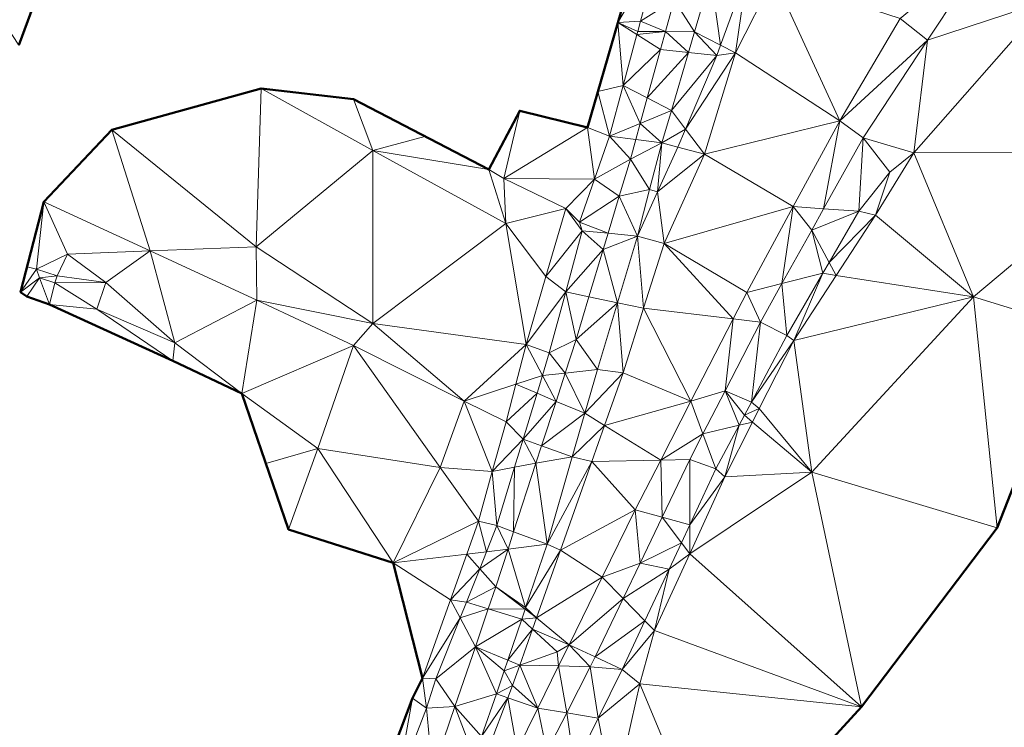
# Model space of a CAD drawing. Header units: metres. Extents: x 3490451 to 6981510, y 5754235 to 11509207.
# Tile 62 of 77: x 3490819 to 3490872, y 5754556 to 5754594. Entities that reach past the tile are written whole.
import ezdxf

# ---------------------------------------------------------------- set-up
doc = ezdxf.new("R2010")
doc.units = ezdxf.units.M
doc.layers.add('Kartierung-05$0$$VERB', color=7, linetype='Continuous', lineweight=18, true_color=0x82563a)

msp = doc.modelspace()

# ---------------------------------------------------------------- linework, layer by layer
at = {"layer": 'Kartierung-05$0$$VERB', "color": 1, "lineweight": 50, "ltscale": 0.02}
for points in [[(3490816.839, 5754535.214), (3490824.281, 5754537.829), (3490829.357, 5754539.435), (3490829.88, 5754545.025), (3490833.618, 5754543.362), (3490836.479, 5754548.133), (3490839.982, 5754557.407), (3490840.517, 5754558.474), (3490838.946, 5754564.665), (3490833.326, 5754566.454), (3490833.326, 5754566.454), (3490830.824, 5754573.734), (3490827.121, 5754575.486), (3490820.512, 5754578.502), (3490819.294, 5754578.942), (3490818.965, 5754579.17), (3490820.207, 5754584.016), (3490823.853, 5754587.865), (3490831.866, 5754590.077), (3490836.826, 5754589.515), (3490844.07, 5754585.737), (3490845.732, 5754588.895), (3490849.357, 5754588.003), (3490852.616, 5754599.236)], [(3490820.565, 5754597.014), (3490818.868, 5754592.409)], [(3490786.991, 5754496.069), (3490790.906, 5754503.359), (3490796.637, 5754506.555), (3490801.394, 5754513.844), (3490805.925, 5754519.332), (3490811.773, 5754522.08), (3490817.989, 5754524.34), (3490825.857, 5754527.595), (3490832.055, 5754528.554), (3490837.954, 5754532.93), (3490843.644, 5754537.183), (3490847.394, 5754540.965), (3490849.802, 5754546.678), (3490856.245, 5754548.413), (3490864.06, 5754556.94), (3490871.341, 5754566.533), (3490875.544, 5754577.233)]]:
    msp.add_lwpolyline(points, dxfattribs=at)
at = {"layer": 'Kartierung-05$0$$VERB'}
for points in [[(3490853.207, 5754597.368, 158.568), (3490850.987, 5754593.62, 158.094), (3490852.616, 5754599.236, 158.626)], [(3490866.127, 5754593.844, 154.09), (3490867.602, 5754592.671, 154.079), (3490871.064, 5754597.908, 153.976)], [(3490867.602, 5754592.671, 154.079), (3490871.064, 5754597.908, 153.976), (3490874.029, 5754594.787, 153.948)], [(3490853.207, 5754597.368, 158.568), (3490850.987, 5754593.62, 158.094), (3490852.212, 5754593.701, 158.191)], [(3490853.207, 5754597.368, 158.568), (3490854.008, 5754594.84, 158.388), (3490852.212, 5754593.701, 158.191)], [(3490815.965, 5754596.845, 163.865), (3490820.565, 5754597.014, 161.701), (3490818.868, 5754592.409, 161.088)], [(3490854.008, 5754594.84, 158.388), (3490855.988, 5754596.097, 158.502), (3490855.109, 5754593.122, 158.218)], [(3490855.988, 5754596.097, 158.502), (3490856.507, 5754592.405, 158.11), (3490855.109, 5754593.122, 158.218)], [(3490855.988, 5754596.097, 158.502), (3490856.507, 5754592.405, 158.11), (3490857.925, 5754596.327, 158.526)], [(3490856.507, 5754592.405, 158.11), (3490857.925, 5754596.327, 158.526), (3490857.31, 5754591.993, 158.024)], [(3490859.359, 5754596.049, 158.425), (3490857.925, 5754596.327, 158.526), (3490857.31, 5754591.993, 158.024)], [(3490859.359, 5754596.049, 158.425), (3490857.31, 5754591.993, 158.024), (3490862.9, 5754588.36, 154.14)], [(3490866.127, 5754593.844, 154.09), (3490859.359, 5754596.049, 158.425), (3490862.9, 5754588.36, 154.14)], [(3490854.008, 5754594.84, 158.388), (3490853.542, 5754593.138, 158.222), (3490852.212, 5754593.701, 158.191)], [(3490854.008, 5754594.84, 158.388), (3490853.542, 5754593.138, 158.222), (3490855.109, 5754593.122, 158.218)], [(3490879.331, 5754586.679, 149.437), (3490874.029, 5754594.787, 153.948), (3490866.871, 5754586.644, 154.181)], [(3490867.602, 5754592.671, 154.079), (3490874.029, 5754594.787, 153.948), (3490866.871, 5754586.644, 154.181)], [(3490849.913, 5754589.918, 157.743), (3490851.277, 5754590.252, 157.837), (3490850.987, 5754593.62, 158.094)], [(3490852.059, 5754593.134, 158.133), (3490850.987, 5754593.62, 158.094), (3490852.212, 5754593.701, 158.191)], [(3490851.277, 5754590.252, 157.837), (3490852.015, 5754592.975, 158.117), (3490850.987, 5754593.62, 158.094)], [(3490852.059, 5754593.134, 158.133), (3490852.015, 5754592.975, 158.117), (3490850.987, 5754593.62, 158.094)], [(3490852.059, 5754593.134, 158.133), (3490853.542, 5754593.138, 158.222), (3490852.212, 5754593.701, 158.191)], [(3490866.127, 5754593.844, 154.09), (3490867.602, 5754592.671, 154.079), (3490862.9, 5754588.36, 154.14)], [(3490851.277, 5754590.252, 157.837), (3490852.015, 5754592.975, 158.117), (3490853.28, 5754592.181, 158.128)], [(3490853.542, 5754593.138, 158.222), (3490852.015, 5754592.975, 158.117), (3490853.28, 5754592.181, 158.128)], [(3490852.059, 5754593.134, 158.133), (3490853.542, 5754593.138, 158.222), (3490852.015, 5754592.975, 158.117)], [(3490853.542, 5754593.138, 158.222), (3490854.782, 5754592.019, 158.112), (3490853.28, 5754592.181, 158.128)], [(3490853.542, 5754593.138, 158.222), (3490854.782, 5754592.019, 158.112), (3490855.109, 5754593.122, 158.218)], [(3490854.782, 5754592.019, 158.112), (3490855.109, 5754593.122, 158.218), (3490856.308, 5754591.853, 158.052)], [(3490856.507, 5754592.405, 158.11), (3490855.109, 5754593.122, 158.218), (3490856.308, 5754591.853, 158.052)], [(3490856.507, 5754592.405, 158.11), (3490857.31, 5754591.993, 158.024), (3490856.308, 5754591.853, 158.052)], [(3490867.602, 5754592.671, 154.079), (3490864.14, 5754587.433, 154.182), (3490862.9, 5754588.36, 154.14)], [(3490867.602, 5754592.671, 154.079), (3490864.14, 5754587.433, 154.182), (3490866.871, 5754586.644, 154.181)], [(3490852.569, 5754589.579, 157.873), (3490851.277, 5754590.252, 157.837), (3490853.28, 5754592.181, 158.128)], [(3490852.569, 5754589.579, 157.873), (3490854.782, 5754592.019, 158.112), (3490853.28, 5754592.181, 158.128)], [(3490852.569, 5754589.579, 157.873), (3490854.782, 5754592.019, 158.112), (3490853.862, 5754588.906, 157.814)], [(3490854.782, 5754592.019, 158.112), (3490853.862, 5754588.906, 157.814), (3490856.308, 5754591.853, 158.052)], [(3490854.622, 5754587.9, 157.702), (3490853.862, 5754588.906, 157.814), (3490856.308, 5754591.853, 158.052)], [(3490854.622, 5754587.9, 157.702), (3490857.31, 5754591.993, 158.024), (3490856.308, 5754591.853, 158.052)], [(3490854.622, 5754587.9, 157.702), (3490857.31, 5754591.993, 158.024), (3490855.634, 5754586.559, 157.464)], [(3490857.31, 5754591.993, 158.024), (3490855.634, 5754586.559, 157.464), (3490862.9, 5754588.36, 154.14)], [(3490849.913, 5754589.918, 157.743), (3490851.277, 5754590.252, 157.837), (3490850.538, 5754587.529, 157.558)], [(3490851.277, 5754590.252, 157.837), (3490852.196, 5754588.216, 157.739), (3490850.538, 5754587.529, 157.558)], [(3490852.569, 5754589.579, 157.873), (3490851.277, 5754590.252, 157.837), (3490852.196, 5754588.216, 157.739)], [(3490831.866, 5754590.077, 159.046), (3490823.853, 5754587.865, 159.98), (3490831.606, 5754581.6, 158.267)], [(3490837.847, 5754586.762, 157.674), (3490831.866, 5754590.077, 159.046), (3490831.606, 5754581.6, 158.267)], [(3490836.826, 5754589.515, 157.707), (3490837.847, 5754586.762, 157.674), (3490831.866, 5754590.077, 159.046)], [(3490849.913, 5754589.918, 157.743), (3490849.357, 5754588.003, 157.562), (3490850.538, 5754587.529, 157.558)], [(3490836.826, 5754589.515, 157.707), (3490840.651, 5754587.52, 157.624), (3490837.847, 5754586.762, 157.674)], [(3490852.569, 5754589.579, 157.873), (3490852.196, 5754588.216, 157.739), (3490853.862, 5754588.906, 157.814)], [(3490845.732, 5754588.895, 157.533), (3490844.88, 5754585.258, 157.341), (3490844.07, 5754585.737, 157.414)], [(3490845.732, 5754588.895, 157.533), (3490844.88, 5754585.258, 157.341), (3490849.357, 5754588.003, 157.562)], [(3490852.196, 5754588.216, 157.739), (3490853.862, 5754588.906, 157.814), (3490853.35, 5754587.172, 157.648)], [(3490854.622, 5754587.9, 157.702), (3490853.862, 5754588.906, 157.814), (3490853.35, 5754587.172, 157.648)], [(3490852.196, 5754588.216, 157.739), (3490851.958, 5754587.349, 157.655), (3490850.538, 5754587.529, 157.558)], [(3490852.196, 5754588.216, 157.739), (3490851.958, 5754587.349, 157.655), (3490853.35, 5754587.172, 157.648)], [(3490860.402, 5754583.753, 154.329), (3490855.634, 5754586.559, 157.464), (3490862.9, 5754588.36, 154.14)], [(3490862.03, 5754583.642, 154.332), (3490860.402, 5754583.753, 154.329), (3490862.9, 5754588.36, 154.14)], [(3490862.03, 5754583.642, 154.332), (3490864.14, 5754587.433, 154.182), (3490862.9, 5754588.36, 154.14)], [(3490825.922, 5754581.383, 159.185), (3490823.853, 5754587.865, 159.98), (3490820.207, 5754584.016, 160.177)], [(3490825.922, 5754581.383, 159.185), (3490823.853, 5754587.865, 159.98), (3490831.606, 5754581.6, 158.267)], [(3490840.651, 5754587.52, 157.624), (3490844.07, 5754585.737, 157.414), (3490837.847, 5754586.762, 157.674)], [(3490849.734, 5754585.225, 157.345), (3490844.88, 5754585.258, 157.341), (3490849.357, 5754588.003, 157.562)], [(3490849.734, 5754585.225, 157.345), (3490849.357, 5754588.003, 157.562), (3490850.538, 5754587.529, 157.558)], [(3490849.734, 5754585.225, 157.345), (3490851.672, 5754586.302, 157.552), (3490850.538, 5754587.529, 157.558)], [(3490851.958, 5754587.349, 157.655), (3490851.672, 5754586.302, 157.552), (3490850.538, 5754587.529, 157.558)], [(3490854.622, 5754587.9, 157.702), (3490854.212, 5754586.939, 157.617), (3490853.35, 5754587.172, 157.648)], [(3490854.622, 5754587.9, 157.702), (3490855.634, 5754586.559, 157.464), (3490854.212, 5754586.939, 157.617)], [(3490851.958, 5754587.349, 157.655), (3490851.672, 5754586.302, 157.552), (3490853.35, 5754587.172, 157.648)], [(3490852.697, 5754584.672, 157.447), (3490851.672, 5754586.302, 157.552), (3490853.35, 5754587.172, 157.648)], [(3490852.697, 5754584.672, 157.447), (3490853.128, 5754584.555, 157.432), (3490853.35, 5754587.172, 157.648)], [(3490853.128, 5754584.555, 157.432), (3490854.212, 5754586.939, 157.617), (3490853.35, 5754587.172, 157.648)], [(3490862.03, 5754583.642, 154.332), (3490864.14, 5754587.433, 154.182), (3490863.919, 5754583.512, 154.324)], [(3490864.14, 5754587.433, 154.182), (3490865.587, 5754585.606, 154.218), (3490863.919, 5754583.512, 154.324)], [(3490864.14, 5754587.433, 154.182), (3490866.871, 5754586.644, 154.181), (3490865.587, 5754585.606, 154.218)], [(3490837.847, 5754586.762, 157.674), (3490831.606, 5754581.6, 158.267), (3490837.85, 5754577.496, 157.428)], [(3490844.07, 5754585.737, 157.414), (3490844.987, 5754582.85, 157.065), (3490837.847, 5754586.762, 157.674)], [(3490844.987, 5754582.85, 157.065), (3490837.847, 5754586.762, 157.674), (3490837.85, 5754577.496, 157.428)], [(3490853.128, 5754584.555, 157.432), (3490855.634, 5754586.559, 157.464), (3490854.212, 5754586.939, 157.617)], [(3490853.128, 5754584.555, 157.432), (3490855.634, 5754586.559, 157.464), (3490853.47, 5754581.777, 157.101)], [(3490860.402, 5754583.753, 154.329), (3490855.634, 5754586.559, 157.464), (3490853.47, 5754581.777, 157.101)], [(3490864.817, 5754583.305, 154.242), (3490866.871, 5754586.644, 154.181), (3490865.587, 5754585.606, 154.218)], [(3490870.072, 5754578.924, 150.973), (3490864.817, 5754583.305, 154.242), (3490866.871, 5754586.644, 154.181)], [(3490879.331, 5754586.679, 149.437), (3490870.072, 5754578.924, 150.973), (3490866.871, 5754586.644, 154.181)], [(3490879.331, 5754586.679, 149.437), (3490875.544, 5754577.233, 148.907), (3490870.072, 5754578.924, 150.973)], [(3490851.072, 5754584.313, 157.405), (3490849.734, 5754585.225, 157.345), (3490851.672, 5754586.302, 157.552)], [(3490851.072, 5754584.313, 157.405), (3490852.697, 5754584.672, 157.447), (3490851.672, 5754586.302, 157.552)], [(3490844.88, 5754585.258, 157.341), (3490844.07, 5754585.737, 157.414), (3490844.987, 5754582.85, 157.065)], [(3490864.817, 5754583.305, 154.242), (3490865.587, 5754585.606, 154.218), (3490863.919, 5754583.512, 154.324)], [(3490849.734, 5754585.225, 157.345), (3490844.88, 5754585.258, 157.341), (3490848.202, 5754583.654, 157.232)], [(3490844.88, 5754585.258, 157.341), (3490844.987, 5754582.85, 157.065), (3490848.202, 5754583.654, 157.232)], [(3490849.734, 5754585.225, 157.345), (3490848.202, 5754583.654, 157.232), (3490848.929, 5754582.921, 157.133)], [(3490851.072, 5754584.313, 157.405), (3490849.734, 5754585.225, 157.345), (3490848.929, 5754582.921, 157.133)], [(3490851.072, 5754584.313, 157.405), (3490852.697, 5754584.672, 157.447), (3490852.044, 5754582.171, 157.247)], [(3490852.697, 5754584.672, 157.447), (3490853.128, 5754584.555, 157.432), (3490852.044, 5754582.171, 157.247)], [(3490853.128, 5754584.555, 157.432), (3490853.47, 5754581.777, 157.101), (3490852.044, 5754582.171, 157.247)], [(3490819.823, 5754580.407, 159.45), (3490820.207, 5754584.016, 160.177), (3490819.313, 5754580.526, 159.596)], [(3490819.823, 5754580.407, 159.45), (3490821.489, 5754581.204, 159.488), (3490820.207, 5754584.016, 160.177)], [(3490825.922, 5754581.383, 159.185), (3490821.489, 5754581.204, 159.488), (3490820.207, 5754584.016, 160.177)], [(3490851.072, 5754584.313, 157.405), (3490850.472, 5754582.324, 157.258), (3490848.929, 5754582.921, 157.133)], [(3490851.072, 5754584.313, 157.405), (3490850.472, 5754582.324, 157.258), (3490852.044, 5754582.171, 157.247)], [(3490847.138, 5754580.012, 157.006), (3490844.987, 5754582.85, 157.065), (3490848.202, 5754583.654, 157.232)], [(3490847.138, 5754580.012, 157.006), (3490848.202, 5754583.654, 157.232), (3490849.072, 5754582.46, 157.115)], [(3490848.202, 5754583.654, 157.232), (3490848.929, 5754582.921, 157.133), (3490849.072, 5754582.46, 157.115)], [(3490860.402, 5754583.753, 154.329), (3490853.47, 5754581.777, 157.101), (3490857.905, 5754579.147, 154.518)], [(3490859.796, 5754579.626, 154.492), (3490860.402, 5754583.753, 154.329), (3490857.905, 5754579.147, 154.518)], [(3490859.796, 5754579.626, 154.492), (3490860.402, 5754583.753, 154.329), (3490861.391, 5754582.493, 154.378)], [(3490862.03, 5754583.642, 154.332), (3490860.402, 5754583.753, 154.329), (3490861.391, 5754582.493, 154.378)], [(3490862.03, 5754583.642, 154.332), (3490861.391, 5754582.493, 154.378), (3490863.919, 5754583.512, 154.324)], [(3490862.329, 5754580.766, 154.391), (3490861.391, 5754582.493, 154.378), (3490863.919, 5754583.512, 154.324)], [(3490862.329, 5754580.766, 154.391), (3490864.817, 5754583.305, 154.242), (3490863.919, 5754583.512, 154.324)], [(3490862.329, 5754580.766, 154.391), (3490862.705, 5754580.071, 154.327), (3490864.817, 5754583.305, 154.242)], [(3490862.705, 5754580.071, 154.327), (3490870.072, 5754578.924, 150.973), (3490864.817, 5754583.305, 154.242)], [(3490844.987, 5754582.85, 157.065), (3490837.85, 5754577.496, 157.428), (3490846.075, 5754576.371, 156.781)], [(3490847.138, 5754580.012, 157.006), (3490844.987, 5754582.85, 157.065), (3490846.075, 5754576.371, 156.781)], [(3490850.472, 5754582.324, 157.258), (3490848.929, 5754582.921, 157.133), (3490849.072, 5754582.46, 157.115)], [(3490847.138, 5754580.012, 157.006), (3490848.195, 5754579.186, 156.921), (3490849.072, 5754582.46, 157.115)], [(3490850.213, 5754581.465, 157.195), (3490848.195, 5754579.186, 156.921), (3490849.072, 5754582.46, 157.115)], [(3490850.472, 5754582.324, 157.258), (3490850.213, 5754581.465, 157.195), (3490849.072, 5754582.46, 157.115)], [(3490850.472, 5754582.324, 157.258), (3490850.213, 5754581.465, 157.195), (3490852.044, 5754582.171, 157.247)], [(3490859.796, 5754579.626, 154.492), (3490861.991, 5754580.182, 154.405), (3490861.391, 5754582.493, 154.378)], [(3490862.329, 5754580.766, 154.391), (3490861.991, 5754580.182, 154.405), (3490861.391, 5754582.493, 154.378)], [(3490850.973, 5754578.596, 157.035), (3490850.213, 5754581.465, 157.195), (3490852.044, 5754582.171, 157.247)], [(3490852.373, 5754578.315, 156.927), (3490850.973, 5754578.596, 157.035), (3490852.044, 5754582.171, 157.247)], [(3490852.373, 5754578.315, 156.927), (3490853.47, 5754581.777, 157.101), (3490852.044, 5754582.171, 157.247)], [(3490857.179, 5754577.732, 154.572), (3490852.373, 5754578.315, 156.927), (3490853.47, 5754581.777, 157.101)], [(3490857.179, 5754577.732, 154.572), (3490853.47, 5754581.777, 157.101), (3490857.905, 5754579.147, 154.518)], [(3490820.931, 5754580.043, 158.587), (3490819.823, 5754580.407, 159.45), (3490821.489, 5754581.204, 159.488)], [(3490820.931, 5754580.043, 158.587), (3490821.489, 5754581.204, 159.488), (3490823.539, 5754579.682, 159.119)], [(3490825.922, 5754581.383, 159.185), (3490821.489, 5754581.204, 159.488), (3490823.539, 5754579.682, 159.119)], [(3490825.922, 5754581.383, 159.185), (3490823.539, 5754579.682, 159.119), (3490827.24, 5754576.451, 158.489)], [(3490825.922, 5754581.383, 159.185), (3490831.606, 5754581.6, 158.267), (3490831.637, 5754578.749, 158.193)], [(3490825.922, 5754581.383, 159.185), (3490827.24, 5754576.451, 158.489), (3490831.637, 5754578.749, 158.193)], [(3490831.606, 5754581.6, 158.267), (3490837.85, 5754577.496, 157.428), (3490831.637, 5754578.749, 158.193)], [(3490849.445, 5754578.921, 157.006), (3490850.213, 5754581.465, 157.195), (3490848.195, 5754579.186, 156.921)], [(3490849.445, 5754578.921, 157.006), (3490850.973, 5754578.596, 157.035), (3490850.213, 5754581.465, 157.195)], [(3490862.329, 5754580.766, 154.391), (3490862.705, 5754580.071, 154.327), (3490861.991, 5754580.182, 154.405)], [(3490819.823, 5754580.407, 159.45), (3490819.313, 5754580.526, 159.596), (3490818.966, 5754579.171, 159.509)], [(3490818.966, 5754579.171, 159.509), (3490819.823, 5754580.407, 159.45), (3490819.982, 5754579.934, 158.603)], [(3490820.931, 5754580.043, 158.587), (3490819.823, 5754580.407, 159.45), (3490819.982, 5754579.934, 158.603)], [(3490859.796, 5754579.626, 154.492), (3490861.991, 5754580.182, 154.405), (3490860.063, 5754576.853, 154.487)], [(3490861.991, 5754580.182, 154.405), (3490860.427, 5754576.583, 154.418), (3490860.063, 5754576.853, 154.487)], [(3490862.705, 5754580.071, 154.327), (3490861.991, 5754580.182, 154.405), (3490860.427, 5754576.583, 154.418)], [(3490819.982, 5754579.934, 158.603), (3490818.965, 5754579.17, 159.509), (3490818.966, 5754579.171, 159.509)], [(3490819.982, 5754579.934, 158.603), (3490819.294, 5754578.942, 158.579), (3490818.965, 5754579.17, 159.508)], [(3490819.982, 5754579.934, 158.603), (3490818.965, 5754579.17, 159.508), (3490818.965, 5754579.17, 159.509)], [(3490820.512, 5754578.502, 158.539), (3490819.982, 5754579.934, 158.603), (3490819.294, 5754578.942, 158.579)], [(3490820.931, 5754580.043, 158.587), (3490820.806, 5754579.663, 158.587), (3490819.982, 5754579.934, 158.603)], [(3490820.512, 5754578.502, 158.539), (3490820.806, 5754579.663, 158.587), (3490819.982, 5754579.934, 158.603)], [(3490820.512, 5754578.502, 158.539), (3490823.061, 5754578.255, 158.619), (3490820.806, 5754579.663, 158.587)], [(3490820.931, 5754580.043, 158.587), (3490823.539, 5754579.682, 159.119), (3490820.806, 5754579.663, 158.587)], [(3490823.539, 5754579.682, 159.119), (3490823.061, 5754578.255, 158.619), (3490820.806, 5754579.663, 158.587)], [(3490823.539, 5754579.682, 159.119), (3490827.24, 5754576.451, 158.489), (3490823.061, 5754578.255, 158.619)], [(3490847.138, 5754580.012, 157.006), (3490848.195, 5754579.186, 156.921), (3490846.075, 5754576.371, 156.781)], [(3490859.796, 5754579.626, 154.492), (3490858.643, 5754577.554, 154.574), (3490857.905, 5754579.147, 154.518)], [(3490859.796, 5754579.626, 154.492), (3490858.643, 5754577.554, 154.574), (3490860.063, 5754576.853, 154.487)], [(3490862.705, 5754580.071, 154.327), (3490870.072, 5754578.924, 150.973), (3490860.427, 5754576.583, 154.418)], [(3490848.195, 5754579.186, 156.921), (3490846.075, 5754576.371, 156.781), (3490847.319, 5754575.912, 156.727)], [(3490848.195, 5754579.186, 156.921), (3490848.754, 5754576.629, 156.837), (3490847.319, 5754575.912, 156.727)], [(3490849.445, 5754578.921, 157.006), (3490848.195, 5754579.186, 156.921), (3490848.754, 5754576.629, 156.837)], [(3490857.179, 5754577.732, 154.572), (3490858.643, 5754577.554, 154.574), (3490857.905, 5754579.147, 154.518)], [(3490830.824, 5754573.734, 158.217), (3490827.24, 5754576.451, 158.489), (3490831.637, 5754578.749, 158.193)], [(3490830.824, 5754573.734, 158.217), (3490831.637, 5754578.749, 158.193), (3490836.813, 5754576.316, 157.691)], [(3490837.85, 5754577.496, 157.428), (3490831.637, 5754578.749, 158.193), (3490836.813, 5754576.316, 157.691)], [(3490849.445, 5754578.921, 157.006), (3490850.973, 5754578.596, 157.035), (3490848.754, 5754576.629, 156.837)], [(3490850.973, 5754578.596, 157.035), (3490848.754, 5754576.629, 156.837), (3490849.902, 5754575.021, 156.822)], [(3490850.973, 5754578.596, 157.035), (3490851.275, 5754574.852, 156.753), (3490849.902, 5754575.021, 156.822)], [(3490852.373, 5754578.315, 156.927), (3490850.973, 5754578.596, 157.035), (3490851.275, 5754574.852, 156.753)], [(3490870.072, 5754578.924, 150.973), (3490861.403, 5754569.515, 152.274), (3490860.427, 5754576.583, 154.418)], [(3490870.072, 5754578.924, 150.973), (3490861.403, 5754569.515, 152.274), (3490871.341, 5754566.533, 148.306)], [(3490875.544, 5754577.233, 148.907), (3490870.072, 5754578.924, 150.973), (3490871.341, 5754566.533, 148.306)], [(3490820.512, 5754578.502, 158.539), (3490827.121, 5754575.486, 158.555), (3490823.061, 5754578.255, 158.619)], [(3490827.121, 5754575.486, 158.555), (3490827.24, 5754576.451, 158.489), (3490823.061, 5754578.255, 158.619)], [(3490854.916, 5754573.322, 154.739), (3490852.373, 5754578.315, 156.927), (3490851.275, 5754574.852, 156.753)], [(3490857.179, 5754577.732, 154.572), (3490854.916, 5754573.322, 154.739), (3490852.373, 5754578.315, 156.927)], [(3490837.85, 5754577.496, 157.428), (3490836.813, 5754576.316, 157.691), (3490842.745, 5754573.332, 157.078)], [(3490837.85, 5754577.496, 157.428), (3490842.745, 5754573.332, 157.078), (3490846.075, 5754576.371, 156.781)], [(3490857.179, 5754577.732, 154.572), (3490854.916, 5754573.322, 154.739), (3490856.748, 5754573.877, 154.716)], [(3490857.179, 5754577.732, 154.572), (3490856.748, 5754573.877, 154.716), (3490858.643, 5754577.554, 154.574)], [(3490856.748, 5754573.877, 154.716), (3490858.155, 5754573.274, 154.645), (3490858.643, 5754577.554, 154.574)], [(3490858.155, 5754573.274, 154.645), (3490858.643, 5754577.554, 154.574), (3490860.063, 5754576.853, 154.487)], [(3490830.824, 5754573.734, 158.217), (3490827.121, 5754575.486, 158.555), (3490827.24, 5754576.451, 158.489)], [(3490848.17, 5754574.833, 156.791), (3490848.754, 5754576.629, 156.837), (3490847.319, 5754575.912, 156.727)], [(3490848.17, 5754574.833, 156.791), (3490848.754, 5754576.629, 156.837), (3490849.902, 5754575.021, 156.822)], [(3490858.155, 5754573.274, 154.645), (3490860.427, 5754576.583, 154.418), (3490860.063, 5754576.853, 154.487)], [(3490858.155, 5754573.274, 154.645), (3490858.576, 5754572.929, 154.533), (3490860.427, 5754576.583, 154.418)], [(3490858.576, 5754572.929, 154.533), (3490861.403, 5754569.515, 152.274), (3490860.427, 5754576.583, 154.418)], [(3490834.903, 5754570.795, 157.91), (3490830.824, 5754573.734, 158.217), (3490836.813, 5754576.316, 157.691)], [(3490841.467, 5754569.78, 156.984), (3490834.903, 5754570.795, 157.91), (3490836.813, 5754576.316, 157.691)], [(3490841.467, 5754569.78, 156.984), (3490836.813, 5754576.316, 157.691), (3490842.745, 5754573.332, 157.078)], [(3490845.524, 5754574.237, 156.794), (3490842.745, 5754573.332, 157.078), (3490846.075, 5754576.371, 156.781)], [(3490845.524, 5754574.237, 156.794), (3490846.951, 5754574.701, 156.699), (3490846.075, 5754576.371, 156.781)], [(3490846.951, 5754574.701, 156.699), (3490846.075, 5754576.371, 156.781), (3490847.319, 5754575.912, 156.727)], [(3490848.17, 5754574.833, 156.791), (3490846.951, 5754574.701, 156.699), (3490847.319, 5754575.912, 156.727)], [(3490848.17, 5754574.833, 156.791), (3490849.225, 5754572.68, 156.757), (3490849.902, 5754575.021, 156.822)], [(3490849.225, 5754572.68, 156.757), (3490851.275, 5754574.852, 156.753), (3490849.902, 5754575.021, 156.822)], [(3490850.281, 5754572.029, 156.666), (3490849.225, 5754572.68, 156.757), (3490851.275, 5754574.852, 156.753)], [(3490850.281, 5754572.029, 156.666), (3490854.916, 5754573.322, 154.739), (3490851.275, 5754574.852, 156.753)], [(3490846.663, 5754573.751, 156.677), (3490845.524, 5754574.237, 156.794), (3490846.951, 5754574.701, 156.699)], [(3490846.663, 5754573.751, 156.677), (3490846.951, 5754574.701, 156.699), (3490847.677, 5754573.317, 156.752)], [(3490848.17, 5754574.833, 156.791), (3490846.951, 5754574.701, 156.699), (3490847.677, 5754573.317, 156.752)], [(3490848.17, 5754574.833, 156.791), (3490849.225, 5754572.68, 156.757), (3490847.677, 5754573.317, 156.752)], [(3490845.524, 5754574.237, 156.794), (3490842.745, 5754573.332, 157.078), (3490845.002, 5754572.212, 156.807)], [(3490846.663, 5754573.751, 156.677), (3490845.524, 5754574.237, 156.794), (3490845.002, 5754572.212, 156.807)], [(3490855.559, 5754571.57, 154.806), (3490854.916, 5754573.322, 154.739), (3490856.748, 5754573.877, 154.716)], [(3490857.493, 5754572.034, 154.7), (3490855.559, 5754571.57, 154.806), (3490856.748, 5754573.877, 154.716)], [(3490857.778, 5754572.569, 154.676), (3490856.748, 5754573.877, 154.716), (3490858.155, 5754573.274, 154.645)], [(3490857.493, 5754572.034, 154.7), (3490857.778, 5754572.569, 154.676), (3490856.748, 5754573.877, 154.716)], [(3490834.903, 5754570.795, 157.91), (3490832.113, 5754569.984, 158.02), (3490830.824, 5754573.734, 158.217)], [(3490844.262, 5754569.555, 156.716), (3490841.467, 5754569.78, 156.984), (3490842.745, 5754573.332, 157.078)], [(3490844.262, 5754569.555, 156.716), (3490842.745, 5754573.332, 157.078), (3490845.002, 5754572.212, 156.807)], [(3490846.663, 5754573.751, 156.677), (3490845.916, 5754571.289, 156.619), (3490845.002, 5754572.212, 156.807)], [(3490846.663, 5754573.751, 156.677), (3490847.677, 5754573.317, 156.752), (3490845.916, 5754571.289, 156.619)], [(3490846.902, 5754570.933, 156.691), (3490847.677, 5754573.317, 156.752), (3490845.916, 5754571.289, 156.619)], [(3490846.902, 5754570.933, 156.691), (3490849.225, 5754572.68, 156.757), (3490847.677, 5754573.317, 156.752)], [(3490850.281, 5754572.029, 156.666), (3490853.298, 5754570.17, 154.859), (3490854.916, 5754573.322, 154.739)], [(3490853.298, 5754570.17, 154.859), (3490855.559, 5754571.57, 154.806), (3490854.916, 5754573.322, 154.739)], [(3490857.778, 5754572.569, 154.676), (3490858.155, 5754573.274, 154.645), (3490858.576, 5754572.929, 154.533)], [(3490858.21, 5754572.206, 154.556), (3490857.778, 5754572.569, 154.676), (3490858.576, 5754572.929, 154.533)], [(3490858.21, 5754572.206, 154.556), (3490858.576, 5754572.929, 154.533), (3490861.403, 5754569.515, 152.274)], [(3490844.262, 5754569.555, 156.716), (3490845.916, 5754571.289, 156.619), (3490845.002, 5754572.212, 156.807)], [(3490846.902, 5754570.933, 156.691), (3490849.225, 5754572.68, 156.757), (3490848.549, 5754570.338, 156.693)], [(3490850.281, 5754572.029, 156.666), (3490849.225, 5754572.68, 156.757), (3490848.549, 5754570.338, 156.693)], [(3490857.493, 5754572.034, 154.7), (3490858.21, 5754572.206, 154.556), (3490857.778, 5754572.569, 154.676)], [(3490850.281, 5754572.029, 156.666), (3490849.6, 5754570.096, 156.607), (3490848.549, 5754570.338, 156.693)], [(3490850.281, 5754572.029, 156.666), (3490853.298, 5754570.17, 154.859), (3490849.6, 5754570.096, 156.607)], [(3490857.493, 5754572.034, 154.7), (3490855.559, 5754571.57, 154.806), (3490856.246, 5754569.696, 154.803)], [(3490857.493, 5754572.034, 154.7), (3490856.725, 5754569.274, 154.648), (3490856.246, 5754569.696, 154.803)], [(3490858.21, 5754572.206, 154.556), (3490861.403, 5754569.515, 152.274), (3490856.725, 5754569.274, 154.648)], [(3490857.493, 5754572.034, 154.7), (3490858.21, 5754572.206, 154.556), (3490856.725, 5754569.274, 154.648)], [(3490845.459, 5754569.786, 156.585), (3490844.262, 5754569.555, 156.716), (3490845.916, 5754571.289, 156.619)], [(3490845.459, 5754569.786, 156.585), (3490846.601, 5754570.006, 156.667), (3490845.916, 5754571.289, 156.619)], [(3490846.902, 5754570.933, 156.691), (3490846.601, 5754570.006, 156.667), (3490845.916, 5754571.289, 156.619)], [(3490853.298, 5754570.17, 154.859), (3490855.559, 5754571.57, 154.806), (3490854.853, 5754570.201, 154.859)], [(3490855.559, 5754571.57, 154.806), (3490854.853, 5754570.201, 154.859), (3490856.246, 5754569.696, 154.803)], [(3490834.903, 5754570.795, 157.91), (3490832.113, 5754569.984, 158.02), (3490833.326, 5754566.454, 157.964)], [(3490838.946, 5754564.665, 157.063), (3490833.326, 5754566.454, 157.964), (3490834.903, 5754570.795, 157.91)], [(3490841.467, 5754569.78, 156.984), (3490838.946, 5754564.665, 157.063), (3490834.903, 5754570.795, 157.91)], [(3490846.902, 5754570.933, 156.691), (3490848.549, 5754570.338, 156.693), (3490846.601, 5754570.006, 156.667)], [(3490848.549, 5754570.338, 156.693), (3490846.601, 5754570.006, 156.667), (3490847.195, 5754565.656, 156.564)], [(3490849.6, 5754570.096, 156.607), (3490848.549, 5754570.338, 156.693), (3490847.195, 5754565.656, 156.564)], [(3490849.6, 5754570.096, 156.607), (3490847.925, 5754565.34, 156.461), (3490847.195, 5754565.656, 156.564)], [(3490849.6, 5754570.096, 156.607), (3490847.925, 5754565.34, 156.461), (3490851.927, 5754567.498, 154.961)], [(3490853.298, 5754570.17, 154.859), (3490849.6, 5754570.096, 156.607), (3490851.927, 5754567.498, 154.961)], [(3490853.365, 5754567.103, 154.99), (3490853.298, 5754570.17, 154.859), (3490851.927, 5754567.498, 154.961)], [(3490853.365, 5754567.103, 154.99), (3490853.298, 5754570.17, 154.859), (3490854.853, 5754570.201, 154.859)], [(3490853.365, 5754567.103, 154.99), (3490854.847, 5754566.697, 154.931), (3490854.853, 5754570.201, 154.859)], [(3490854.847, 5754566.697, 154.931), (3490854.853, 5754570.201, 154.859), (3490856.246, 5754569.696, 154.803)], [(3490841.467, 5754569.78, 156.984), (3490838.946, 5754564.665, 157.063), (3490843.521, 5754566.897, 156.626)], [(3490844.262, 5754569.555, 156.716), (3490841.467, 5754569.78, 156.984), (3490843.521, 5754566.897, 156.626)], [(3490845.459, 5754569.786, 156.585), (3490844.262, 5754569.555, 156.716), (3490844.512, 5754566.666, 156.512)], [(3490845.405, 5754566.33, 156.573), (3490845.459, 5754569.786, 156.585), (3490844.512, 5754566.666, 156.512)], [(3490845.405, 5754566.33, 156.573), (3490845.459, 5754569.786, 156.585), (3490846.601, 5754570.006, 156.667)], [(3490845.405, 5754566.33, 156.573), (3490846.601, 5754570.006, 156.667), (3490847.195, 5754565.656, 156.564)], [(3490854.847, 5754566.697, 154.931), (3490856.725, 5754569.274, 154.648), (3490856.246, 5754569.696, 154.803)], [(3490844.262, 5754569.555, 156.716), (3490843.521, 5754566.897, 156.626), (3490844.512, 5754566.666, 156.512)], [(3490854.845, 5754565.151, 154.881), (3490861.403, 5754569.515, 152.274), (3490864.06, 5754556.94, 150.476)], [(3490854.845, 5754565.151, 154.881), (3490861.403, 5754569.515, 152.274), (3490856.725, 5754569.274, 154.648)], [(3490854.847, 5754566.697, 154.931), (3490854.845, 5754565.151, 154.881), (3490856.725, 5754569.274, 154.648)], [(3490861.403, 5754569.515, 152.274), (3490871.341, 5754566.533, 148.306), (3490864.06, 5754556.94, 150.476)], [(3490850.152, 5754563.887, 155.124), (3490847.925, 5754565.34, 156.461), (3490851.927, 5754567.498, 154.961)], [(3490850.152, 5754563.887, 155.124), (3490852.184, 5754564.644, 155.094), (3490851.927, 5754567.498, 154.961)], [(3490853.365, 5754567.103, 154.99), (3490852.184, 5754564.644, 155.094), (3490851.927, 5754567.498, 154.961)], [(3490854.4, 5754565.738, 154.972), (3490853.365, 5754567.103, 154.99), (3490852.184, 5754564.644, 155.094)], [(3490854.4, 5754565.738, 154.972), (3490853.365, 5754567.103, 154.99), (3490854.847, 5754566.697, 154.931)], [(3490842.892, 5754565.135, 156.617), (3490838.946, 5754564.665, 157.063), (3490843.521, 5754566.897, 156.626)], [(3490842.892, 5754565.135, 156.617), (3490843.952, 5754565.261, 156.494), (3490843.521, 5754566.897, 156.626)], [(3490843.952, 5754565.261, 156.494), (3490843.521, 5754566.897, 156.626), (3490844.512, 5754566.666, 156.512)], [(3490845.103, 5754565.401, 156.549), (3490843.952, 5754565.261, 156.494), (3490844.512, 5754566.666, 156.512)], [(3490845.405, 5754566.33, 156.573), (3490845.103, 5754565.401, 156.549), (3490844.512, 5754566.666, 156.512)], [(3490854.4, 5754565.738, 154.972), (3490854.847, 5754566.697, 154.931), (3490854.845, 5754565.151, 154.881)], [(3490845.405, 5754566.33, 156.573), (3490845.103, 5754565.401, 156.549), (3490847.195, 5754565.656, 156.564)], [(3490843.589, 5754564.35, 156.482), (3490845.103, 5754565.401, 156.549), (3490843.952, 5754565.261, 156.494)], [(3490843.589, 5754564.35, 156.482), (3490845.103, 5754565.401, 156.549), (3490844.447, 5754563.383, 156.497)], [(3490846.049, 5754562.27, 156.506), (3490845.103, 5754565.401, 156.549), (3490844.447, 5754563.383, 156.497)], [(3490846.049, 5754562.27, 156.506), (3490845.103, 5754565.401, 156.549), (3490847.195, 5754565.656, 156.564)], [(3490846.049, 5754562.27, 156.506), (3490847.925, 5754565.34, 156.461), (3490847.195, 5754565.656, 156.564)], [(3490854.4, 5754565.738, 154.972), (3490853.738, 5754564.32, 155.033), (3490852.184, 5754564.644, 155.094)], [(3490854.4, 5754565.738, 154.972), (3490854.845, 5754565.151, 154.881), (3490853.738, 5754564.32, 155.033)], [(3490842.892, 5754565.135, 156.617), (3490842.019, 5754562.685, 156.603), (3490838.946, 5754564.665, 157.063)], [(3490843.589, 5754564.35, 156.482), (3490842.892, 5754565.135, 156.617), (3490842.019, 5754562.685, 156.603)], [(3490843.589, 5754564.35, 156.482), (3490842.892, 5754565.135, 156.617), (3490843.952, 5754565.261, 156.494)], [(3490846.049, 5754562.27, 156.506), (3490846.635, 5754561.714, 156.41), (3490847.925, 5754565.34, 156.461)], [(3490850.152, 5754563.887, 155.124), (3490846.635, 5754561.714, 156.41), (3490847.925, 5754565.34, 156.461)], [(3490854.845, 5754565.151, 154.881), (3490864.06, 5754556.94, 150.476), (3490852.964, 5754561.029, 155.115)], [(3490854.845, 5754565.151, 154.881), (3490853.738, 5754564.32, 155.033), (3490852.964, 5754561.029, 155.115)], [(3490842.019, 5754562.685, 156.603), (3490838.946, 5754564.665, 157.063), (3490840.517, 5754558.474, 156.581)], [(3490843.589, 5754564.35, 156.482), (3490842.019, 5754562.685, 156.603), (3490842.874, 5754562.553, 156.458)], [(3490843.589, 5754564.35, 156.482), (3490842.874, 5754562.553, 156.458), (3490844.447, 5754563.383, 156.497)], [(3490851.273, 5754562.748, 155.174), (3490850.152, 5754563.887, 155.124), (3490852.184, 5754564.644, 155.094)], [(3490851.273, 5754562.748, 155.174), (3490853.738, 5754564.32, 155.033), (3490852.184, 5754564.644, 155.094)], [(3490852.448, 5754561.553, 155.151), (3490851.273, 5754562.748, 155.174), (3490853.738, 5754564.32, 155.033)], [(3490852.448, 5754561.553, 155.151), (3490853.738, 5754564.32, 155.033), (3490852.964, 5754561.029, 155.115)], [(3490850.152, 5754563.887, 155.124), (3490846.635, 5754561.714, 156.41), (3490848.378, 5754560.276, 155.287)], [(3490851.273, 5754562.748, 155.174), (3490850.152, 5754563.887, 155.124), (3490848.378, 5754560.276, 155.287)], [(3490844.043, 5754562.197, 156.473), (3490842.874, 5754562.553, 156.458), (3490844.447, 5754563.383, 156.497)], [(3490844.043, 5754562.197, 156.473), (3490846.02, 5754562.183, 156.504), (3490844.447, 5754563.383, 156.497)], [(3490846.049, 5754562.27, 156.506), (3490846.02, 5754562.183, 156.504), (3490844.447, 5754563.383, 156.497)], [(3490851.273, 5754562.748, 155.174), (3490849.774, 5754559.624, 155.306), (3490848.378, 5754560.276, 155.287)], [(3490852.448, 5754561.553, 155.151), (3490851.273, 5754562.748, 155.174), (3490849.774, 5754559.624, 155.306)], [(3490842.537, 5754561.708, 156.447), (3490842.019, 5754562.685, 156.603), (3490840.517, 5754558.474, 156.581)], [(3490842.537, 5754561.708, 156.447), (3490842.019, 5754562.685, 156.603), (3490842.874, 5754562.553, 156.458)], [(3490844.043, 5754562.197, 156.473), (3490842.537, 5754561.708, 156.447), (3490842.874, 5754562.553, 156.458)], [(3490844.043, 5754562.197, 156.473), (3490842.537, 5754561.708, 156.447), (3490843.352, 5754560.17, 156.433)], [(3490844.043, 5754562.197, 156.473), (3490843.352, 5754560.17, 156.433), (3490845.84, 5754561.651, 156.495)], [(3490844.043, 5754562.197, 156.473), (3490846.02, 5754562.183, 156.504), (3490845.84, 5754561.651, 156.495)], [(3490846.02, 5754562.183, 156.504), (3490846.635, 5754561.714, 156.41), (3490845.84, 5754561.651, 156.495)], [(3490846.049, 5754562.27, 156.506), (3490846.02, 5754562.183, 156.504), (3490846.635, 5754561.714, 156.41)], [(3490842.537, 5754561.708, 156.447), (3490840.517, 5754558.474, 156.581), (3490841.235, 5754558.44, 156.404)], [(3490842.537, 5754561.708, 156.447), (3490843.352, 5754560.17, 156.433), (3490841.235, 5754558.44, 156.404)], [(3490845.093, 5754559.443, 156.457), (3490843.352, 5754560.17, 156.433), (3490845.84, 5754561.651, 156.495)], [(3490845.093, 5754559.443, 156.457), (3490846.419, 5754561.11, 156.402), (3490845.84, 5754561.651, 156.495)], [(3490846.419, 5754561.11, 156.402), (3490846.635, 5754561.714, 156.41), (3490845.84, 5754561.651, 156.495)], [(3490846.419, 5754561.11, 156.402), (3490846.635, 5754561.714, 156.41), (3490848.378, 5754560.276, 155.287)], [(3490852.448, 5754561.553, 155.151), (3490849.774, 5754559.624, 155.306), (3490851.231, 5754558.944, 155.263)], [(3490852.448, 5754561.553, 155.151), (3490852.964, 5754561.029, 155.115), (3490851.231, 5754558.944, 155.263)], [(3490845.093, 5754559.443, 156.457), (3490845.731, 5754559.176, 156.374), (3490846.419, 5754561.11, 156.402)], [(3490845.731, 5754559.176, 156.374), (3490846.419, 5754561.11, 156.402), (3490847.732, 5754559.885, 155.297)], [(3490846.419, 5754561.11, 156.402), (3490848.378, 5754560.276, 155.287), (3490847.732, 5754559.885, 155.297)], [(3490852.964, 5754561.029, 155.115), (3490852.168, 5754558.174, 155.044), (3490851.231, 5754558.944, 155.263)], [(3490864.06, 5754556.94, 150.476), (3490852.964, 5754561.029, 155.115), (3490852.168, 5754558.174, 155.044)], [(3490843.352, 5754560.17, 156.433), (3490842.257, 5754556.957, 156.369), (3490841.235, 5754558.44, 156.404)], [(3490843.352, 5754560.17, 156.433), (3490842.257, 5754556.957, 156.369), (3490844.485, 5754557.645, 156.426)], [(3490845.093, 5754559.443, 156.457), (3490843.352, 5754560.17, 156.433), (3490844.904, 5754558.883, 156.447)], [(3490843.352, 5754560.17, 156.433), (3490844.904, 5754558.883, 156.447), (3490844.485, 5754557.645, 156.426)], [(3490848.378, 5754560.276, 155.287), (3490847.732, 5754559.885, 155.297), (3490847.804, 5754559.135, 155.297)], [(3490849.515, 5754559.086, 155.329), (3490848.378, 5754560.276, 155.287), (3490847.804, 5754559.135, 155.297)], [(3490849.774, 5754559.624, 155.306), (3490849.515, 5754559.086, 155.329), (3490848.378, 5754560.276, 155.287)], [(3490845.731, 5754559.176, 156.374), (3490847.732, 5754559.885, 155.297), (3490847.804, 5754559.135, 155.297)], [(3490849.774, 5754559.624, 155.306), (3490849.515, 5754559.086, 155.329), (3490851.231, 5754558.944, 155.263)], [(3490845.093, 5754559.443, 156.457), (3490845.731, 5754559.176, 156.374), (3490844.904, 5754558.883, 156.447)], [(3490845.731, 5754559.176, 156.374), (3490844.904, 5754558.883, 156.447), (3490845.344, 5754558.088, 156.359)], [(3490845.731, 5754559.176, 156.374), (3490846.701, 5754556.878, 155.43), (3490845.344, 5754558.088, 156.359)], [(3490845.731, 5754559.176, 156.374), (3490846.701, 5754556.878, 155.43), (3490847.804, 5754559.135, 155.297)], [(3490848.25, 5754556.624, 155.458), (3490846.701, 5754556.878, 155.43), (3490847.804, 5754559.135, 155.297)], [(3490848.25, 5754556.624, 155.458), (3490849.515, 5754559.086, 155.329), (3490847.804, 5754559.135, 155.297)], [(3490848.25, 5754556.624, 155.458), (3490849.946, 5754556.346, 155.405), (3490849.515, 5754559.086, 155.329)], [(3490849.946, 5754556.346, 155.405), (3490849.515, 5754559.086, 155.329), (3490851.231, 5754558.944, 155.263)], [(3490844.904, 5754558.883, 156.447), (3490845.344, 5754558.088, 156.359), (3490844.485, 5754557.645, 156.426)], [(3490849.946, 5754556.346, 155.405), (3490852.168, 5754558.174, 155.044), (3490851.231, 5754558.944, 155.263)], [(3490840.517, 5754558.474, 156.581), (3490839.982, 5754557.407, 156.651), (3490840.737, 5754556.871, 156.385)], [(3490840.517, 5754558.474, 156.581), (3490841.235, 5754558.44, 156.404), (3490840.737, 5754556.871, 156.385)], [(3490842.257, 5754556.957, 156.369), (3490841.235, 5754558.44, 156.404), (3490840.737, 5754556.871, 156.385)], [(3490845.094, 5754557.434, 156.344), (3490845.344, 5754558.088, 156.359), (3490844.485, 5754557.645, 156.426)], [(3490845.094, 5754557.434, 156.344), (3490846.701, 5754556.878, 155.43), (3490845.344, 5754558.088, 156.359)], [(3490849.946, 5754556.346, 155.405), (3490850.785, 5754551.964, 155.156), (3490852.168, 5754558.174, 155.044)], [(3490856.245, 5754548.413, 152.356), (3490850.785, 5754551.964, 155.156), (3490852.168, 5754558.174, 155.044)], [(3490864.06, 5754556.94, 150.476), (3490856.245, 5754548.413, 152.356), (3490852.168, 5754558.174, 155.044)], [(3490843.675, 5754555.351, 156.359), (3490842.257, 5754556.957, 156.369), (3490844.485, 5754557.645, 156.426)], [(3490843.675, 5754555.351, 156.359), (3490845.094, 5754557.434, 156.344), (3490844.485, 5754557.645, 156.426)], [(3490843.675, 5754555.351, 156.359), (3490845.094, 5754557.434, 156.344), (3490844.107, 5754554.862, 156.286)], [(3490845.094, 5754557.434, 156.344), (3490844.107, 5754554.862, 156.286), (3490845.598, 5754554.621, 155.564)], [(3490845.094, 5754557.434, 156.344), (3490846.701, 5754556.878, 155.43), (3490845.598, 5754554.621, 155.564)], [(3490838.231, 5754552.77, 156.584), (3490839.134, 5754552.741, 156.325), (3490839.982, 5754557.407, 156.651)], [(3490839.134, 5754552.741, 156.325), (3490839.982, 5754557.407, 156.651), (3490840.737, 5754556.871, 156.385)], [(3490841.058, 5754553.438, 156.3), (3490842.257, 5754556.957, 156.369), (3490840.737, 5754556.871, 156.385)], [(3490841.058, 5754553.438, 156.3), (3490843.284, 5754554.245, 156.327), (3490842.257, 5754556.957, 156.369)], [(3490843.675, 5754555.351, 156.359), (3490843.284, 5754554.245, 156.327), (3490842.257, 5754556.957, 156.369)], [(3490841.058, 5754553.438, 156.3), (3490839.134, 5754552.741, 156.325), (3490840.737, 5754556.871, 156.385)], [(3490846.701, 5754556.878, 155.43), (3490847.187, 5754554.557, 155.566), (3490845.598, 5754554.621, 155.564)], [(3490848.25, 5754556.624, 155.458), (3490846.701, 5754556.878, 155.43), (3490847.187, 5754554.557, 155.566)], [(3490848.25, 5754556.624, 155.458), (3490847.187, 5754554.557, 155.566), (3490848.661, 5754553.749, 155.548)], [(3490848.25, 5754556.624, 155.458), (3490849.946, 5754556.346, 155.405), (3490848.661, 5754553.749, 155.548)], [(3490849.946, 5754556.346, 155.405), (3490850.785, 5754551.964, 155.156), (3490848.661, 5754553.749, 155.548)]]:
    msp.add_3dface(points, dxfattribs=at)

doc.saveas('drawing.dxf')
